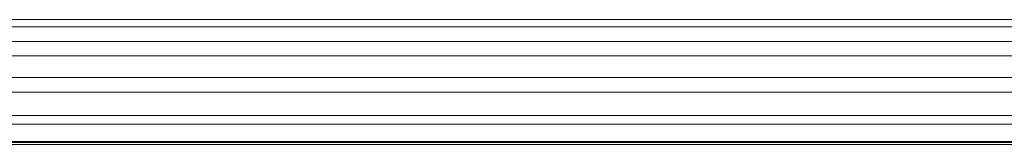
# Model space of a CAD drawing. Header units: centimetres. Extents: x -29.6 to 29.7, y -21 to 21.
# Tile 15 of 24: x 11.861 to 15.249, y 7.878 to 8.308. Entities that reach past the tile are written whole.
import ezdxf

# ---------------------------------------------------------------- set-up
doc = ezdxf.new("R2010")
doc.units = ezdxf.units.CM
doc.header["$MEASUREMENT"] = 0
doc.layers.add('06___PRT_ALL_SURFS', color=7, linetype='Continuous')

msp = doc.modelspace()

# ---------------------------------------------------------------- linework, layer by layer
at = {"layer": '06___PRT_ALL_SURFS', "lineweight": 9}
for points in [[(25.72743, 8.3078), (25.72743, 8.3078), (6.79997, 8.3078), (6.79997, 8.3078)], [(6.79997, 8.28283), (6.79997, 8.28283), (25.72743, 8.28283), (25.72743, 8.28283)], [(6.79997, 8.23289), (6.79997, 8.23289), (25.72743, 8.23289), (25.72743, 8.23289)], [(25.72743, 8.18295), (25.72743, 8.18295), (6.79997, 8.18295), (6.79997, 8.18295)], [(6.79997, 8.10804), (6.79997, 8.10804), (25.72743, 8.10804), (25.72743, 8.10804)], [(25.72743, 8.0581), (25.72743, 8.0581), (6.79997, 8.0581), (6.79997, 8.0581)], [(25.4727, 7.97805), (25.4727, 7.97805), (7.0547, 7.97805), (7.0547, 7.97805)], [(7.08452, 7.94823), (7.08452, 7.94823), (25.44288, 7.94823), (25.44288, 7.94823)], [(7.07464, 7.87832), (7.07464, 7.87832), (25.45276, 7.87832), (25.45276, 7.87832)], [(25.44301, 7.88829), (25.44301, 7.88829), (7.08439, 7.88829), (7.08439, 7.88829)], [(7.08753, 7.88515), (7.08753, 7.88515), (25.43987, 7.88515), (25.43987, 7.88515)]]:
    msp.add_open_spline(points, degree=3, dxfattribs=at)

doc.saveas('drawing.dxf')
